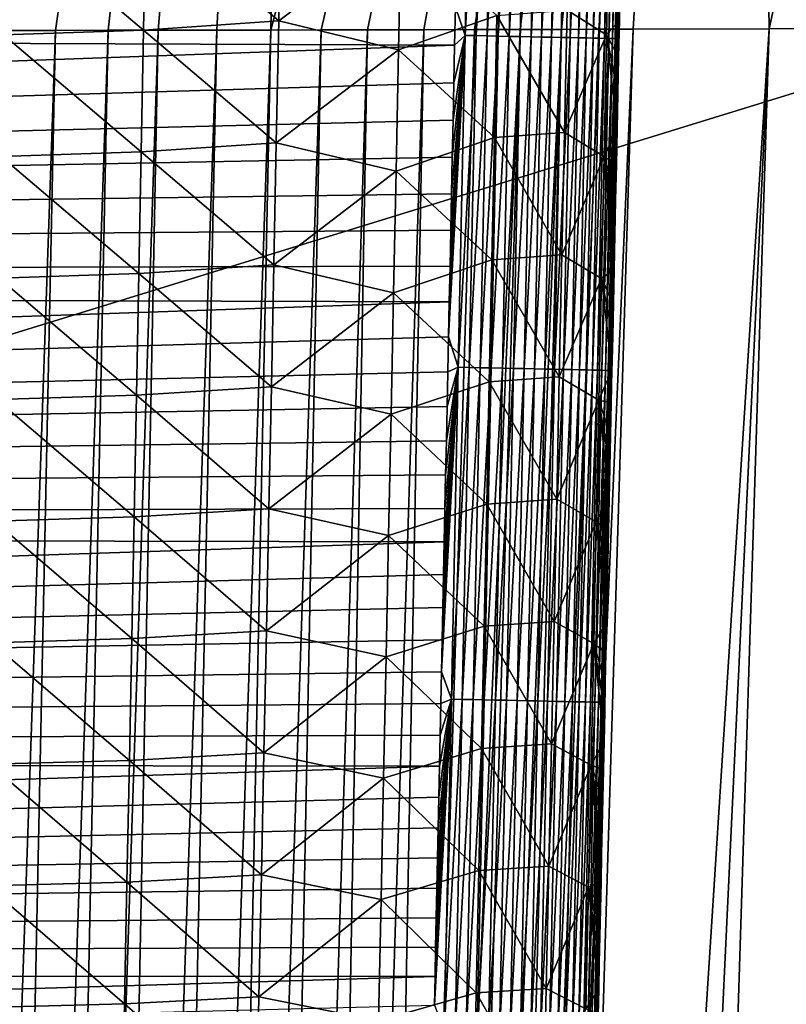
# Model space of a CAD drawing. Header units: metres. Extents: x -26 to 26, y -147 to 24.
# Tile 135 of 254: x 12.44 to 15.76, y -98.63 to -94.36. Entities that reach past the tile are written whole.
import ezdxf

# ---------------------------------------------------------------- set-up
doc = ezdxf.new("R2010")
doc.units = ezdxf.units.M
doc.layers.add('solid_12_411_052_XXX', color=7, linetype='CONTINUOUS')

msp = doc.modelspace()

# ---------------------------------------------------------------- linework, layer by layer
at = {"layer": 'solid_12_411_052_XXX'}
for points in [[(15.572559, -86.635315, 103.652092), (17.387402, -86.591621, 104.467407), (15.690839, -94.40432, 103.9245)], [(17.387402, -86.591621, 104.467407), (16.218781, -94.40303, 104.152168), (15.690839, -94.40432, 103.9245)], [(15.572559, -86.635315, 103.652092), (13.749519, -94.408829, 103.2061), (13.53208, -94.409248, 103.134102)], [(13.699284, -86.638, 102.982384), (15.572559, -86.635315, 103.652092), (13.53208, -94.409248, 103.134102)], [(15.572559, -86.635315, 103.652092), (13.950464, -94.408424, 103.273956), (13.749519, -94.408829, 103.2061)], [(15.572559, -86.635315, 103.652092), (14.19477, -94.407921, 103.358215), (13.950464, -94.408424, 103.273956)], [(15.572559, -86.635315, 103.652092), (14.41448, -94.40744, 103.43573), (14.19477, -94.407921, 103.358215)], [(15.572559, -86.635315, 103.652092), (14.612266, -94.406998, 103.507004), (14.41448, -94.40744, 103.43573)], [(15.572559, -86.635315, 103.652092), (14.790805, -94.406578, 103.572609), (14.612266, -94.406998, 103.507004)], [(15.572559, -86.635315, 103.652092), (14.952754, -94.406189, 103.633217), (14.790805, -94.406578, 103.572609)], [(15.572559, -86.635315, 103.652092), (15.100527, -94.405815, 103.690117), (14.952754, -94.406189, 103.633217)], [(15.572559, -86.635315, 103.652092), (15.690839, -94.40432, 103.9245), (15.100527, -94.405815, 103.690117)], [(13.699284, -86.638, 102.982384), (11.836914, -94.412247, 102.619125), (11.637484, -94.412575, 102.563599)], [(11.795806, -86.640175, 102.40345), (13.699284, -86.638, 102.982384), (11.637484, -94.412575, 102.563599)], [(13.699284, -86.638, 102.982384), (12.104218, -94.411797, 102.695168), (11.836914, -94.412247, 102.619125)], [(13.699284, -86.638, 102.982384), (12.358139, -94.411362, 102.769142), (12.104218, -94.411797, 102.695168)], [(13.699284, -86.638, 102.982384), (12.599186, -94.410942, 102.840958), (12.358139, -94.411362, 102.769142)], [(13.699284, -86.638, 102.982384), (12.827639, -94.410538, 102.910477), (12.599186, -94.410942, 102.840958)], [(13.699284, -86.638, 102.982384), (13.043778, -94.410156, 102.977577), (12.827639, -94.410538, 102.910477)], [(13.699284, -86.638, 102.982384), (13.29705, -94.409691, 103.057892), (13.043778, -94.410156, 102.977577)], [(13.699284, -86.638, 102.982384), (13.53208, -94.409248, 103.134102), (13.29705, -94.409691, 103.057892)], [(14.330982, -94.310524, 161.649246), (14.373601, -94.432747, 161.647812), (14.40322, -92.995781, 161.647675)], [(14.40322, -92.995781, 161.647675), (14.373601, -94.432747, 161.647812), (14.450257, -92.996742, 161.643097)], [(14.373601, -94.432747, 161.647812), (14.420645, -94.433723, 161.643234), (14.450257, -92.996742, 161.643097)], [(14.450257, -92.996742, 161.643097), (14.420645, -94.433723, 161.643234), (14.497956, -92.997719, 161.635178)], [(14.420645, -94.433723, 161.643234), (14.468352, -94.434708, 161.6353), (14.497956, -92.997719, 161.635178)], [(14.497956, -92.997719, 161.635178), (14.468352, -94.434708, 161.6353), (14.545985, -92.998703, 161.623749)], [(14.468352, -94.434708, 161.6353), (14.516389, -94.435707, 161.623871), (14.545985, -92.998703, 161.623749)], [(14.545985, -92.998703, 161.623749), (14.516389, -94.435707, 161.623871), (14.593973, -92.999687, 161.608688)], [(14.516389, -94.435707, 161.623871), (14.564384, -94.436699, 161.60881), (14.593973, -92.999687, 161.608688)], [(14.593973, -92.999687, 161.608688), (14.564384, -94.436699, 161.60881), (14.641524, -93.000664, 161.589935)], [(14.564384, -94.436699, 161.60881), (14.611944, -94.437691, 161.590042), (14.641524, -93.000664, 161.589935)], [(14.641524, -93.000664, 161.589935), (14.611944, -94.437691, 161.590042), (14.688225, -93.001625, 161.567474)], [(14.611944, -94.437691, 161.590042), (14.658651, -94.43866, 161.567581), (14.688225, -93.001625, 161.567474)], [(14.688225, -93.001625, 161.567474), (14.658651, -94.43866, 161.567581), (14.733648, -93.002556, 161.541351)], [(14.658651, -94.43866, 161.567581), (14.704082, -94.439598, 161.541443), (14.733648, -93.002556, 161.541351)], [(14.733648, -93.002556, 161.541351), (14.704082, -94.439598, 161.541443), (14.777374, -93.003456, 161.511673)], [(14.704082, -94.439598, 161.541443), (14.747813, -94.440514, 161.511749), (14.777374, -93.003456, 161.511673)], [(14.777374, -93.003456, 161.511673), (14.747813, -94.440514, 161.511749), (14.818994, -93.004311, 161.478622)], [(14.747813, -94.440514, 161.511749), (14.789437, -94.441376, 161.478699), (14.818994, -93.004311, 161.478622)], [(14.818994, -93.004311, 161.478622), (14.789437, -94.441376, 161.478699), (14.858127, -93.005119, 161.442444)], [(14.789437, -94.441376, 161.478699), (14.828573, -94.442192, 161.442505), (14.858127, -93.005119, 161.442444)], [(14.858127, -93.005119, 161.442444), (14.828573, -94.442192, 161.442505), (14.89443, -93.005867, 161.403412)], [(14.828573, -94.442192, 161.442505), (14.864879, -94.442947, 161.403458), (14.89443, -93.005867, 161.403412)], [(14.89443, -93.005867, 161.403412), (14.864879, -94.442947, 161.403458), (14.927608, -93.006554, 161.361893)], [(14.864879, -94.442947, 161.403458), (14.898056, -94.443634, 161.361923), (14.927608, -93.006554, 161.361893)], [(14.927608, -93.006554, 161.361893), (14.898056, -94.443634, 161.361923), (14.957421, -93.007172, 161.318253)], [(14.898056, -94.443634, 161.361923), (14.927867, -94.44426, 161.318253), (14.957421, -93.007172, 161.318253)], [(14.957421, -93.007172, 161.318253), (14.927867, -94.44426, 161.318253), (14.983691, -93.007713, 161.272888)], [(14.927867, -94.44426, 161.318253), (14.954133, -94.444809, 161.272888), (14.983691, -93.007713, 161.272888)], [(14.983691, -93.007713, 161.272888), (14.954133, -94.444809, 161.272888), (15.006305, -93.008179, 161.226242)], [(14.954133, -94.444809, 161.272888), (14.97674, -94.445282, 161.226227), (15.006305, -93.008179, 161.226242)], [(15.006305, -93.008179, 161.226242), (14.97674, -94.445282, 161.226227), (15.025209, -93.008575, 161.178726)], [(14.97674, -94.445282, 161.226227), (14.995638, -94.445671, 161.178696), (15.025209, -93.008575, 161.178726)], [(15.025209, -93.008575, 161.178726), (14.995638, -94.445671, 161.178696), (15.040419, -93.008888, 161.130753)], [(14.995638, -94.445671, 161.178696), (15.010839, -94.445992, 161.130707), (15.040419, -93.008888, 161.130753)], [(15.040419, -93.008888, 161.130753), (15.010839, -94.445992, 161.130707), (15.052001, -93.009132, 161.082733)], [(15.010839, -94.445992, 161.130707), (15.022409, -94.446236, 161.082672), (15.052001, -93.009132, 161.082733)], [(15.052001, -93.009132, 161.082733), (15.022409, -94.446236, 161.082672), (15.060075, -93.009308, 161.035019)], [(15.022409, -94.446236, 161.082672), (15.030471, -94.446411, 161.034958), (15.060075, -93.009308, 161.035019)], [(15.060075, -93.009308, 161.035019), (15.030471, -94.446411, 161.034958), (15.064801, -93.009407, 160.987976)], [(15.030471, -94.446411, 161.034958), (15.035186, -94.44651, 160.9879), (15.064801, -93.009407, 160.987976)], [(15.064648, -93.093674, 160.94191), (15.064801, -93.009407, 160.987976), (15.035186, -94.44651, 160.9879)], [(15.054935, -93.566093, 160.941879), (15.064648, -93.093674, 160.94191), (15.035186, -94.44651, 160.9879)], [(15.0455, -94.023529, 160.941849), (15.054935, -93.566093, 160.941879), (15.035186, -94.44651, 160.9879)], [(18.619715, -93.811142, 121.330444), (-18.618845, -93.840805, 121.330444), (-18.285822, -105.184723, 121.330444)], [(18.28219, -105.308563, 121.330444), (18.619715, -93.811142, 121.330444), (-18.285822, -105.184723, 121.330444)], [(13.576029, -93.841362, 155.99205), (13.565605, -94.36969, 155.99646), (12.990509, -93.882011, 155.688736)], [(14.095773, -93.969757, 156.416046), (13.565605, -94.36969, 155.99646), (13.576029, -93.841362, 155.99205)], [(12.990509, -93.882011, 155.688736), (12.980465, -94.409203, 155.693344), (12.382975, -93.904289, 155.515076)], [(13.565605, -94.36969, 155.99646), (12.980465, -94.409203, 155.693344), (12.990509, -93.882011, 155.688736)], [(12.980465, -94.409203, 155.693344), (12.37332, -94.430695, 155.519806), (12.382975, -93.904289, 155.515076)], [(14.99738, -93.902763, 158.130005), (14.986212, -94.430031, 158.132965), (14.814795, -94.322693, 157.525391)], [(14.99738, -93.902763, 158.130005), (15.041475, -94.367081, 158.726303), (14.986212, -94.430031, 158.132965)], [(14.99738, -93.902763, 158.130005), (15.044876, -94.206223, 158.72551), (15.041475, -94.367081, 158.726303)], [(14.095773, -93.969757, 156.416046), (14.085075, -94.495483, 156.420135), (13.565605, -94.36969, 155.99646)], [(14.510843, -94.345856, 156.94104), (14.085075, -94.495483, 156.420135), (14.095773, -93.969757, 156.416046)], [(15.03635, -94.465729, 160.941818), (15.0455, -94.023529, 160.941849), (15.035186, -94.44651, 160.9879)], [(15.048311, -94.04361, 158.724701), (15.0455, -94.023529, 160.941849), (15.03635, -94.465729, 160.941818)], [(15.044876, -94.206223, 158.72551), (15.048311, -94.04361, 158.724701), (15.03635, -94.465729, 160.941818)], [(15.041475, -94.367081, 158.726303), (15.044876, -94.206223, 158.72551), (15.03635, -94.465729, 160.941818)], [(14.330982, -94.310524, 161.649246), (-14.329886, -94.36203, 161.649246), (14.327571, -94.475189, 161.649261)], [(14.510843, -94.345856, 156.94104), (14.499814, -94.875, 156.944839), (14.085075, -94.495483, 156.420135)], [(14.330982, -94.310524, 161.649246), (14.327571, -94.475189, 161.649261), (14.373601, -94.432747, 161.647812)], [(14.803609, -94.852386, 157.528809), (14.499814, -94.875, 156.944839), (14.510843, -94.345856, 156.94104)], [(14.814795, -94.322693, 157.525391), (14.803609, -94.852386, 157.528809), (14.510843, -94.345856, 156.94104)], [(14.986212, -94.430031, 158.132965), (14.803609, -94.852386, 157.528809), (14.814795, -94.322693, 157.525391)], [(14.327571, -94.475189, 161.649261), (-14.329886, -94.36203, 161.649246), (-14.30617, -95.502747, 161.649353)], [(13.565605, -94.36969, 155.99646), (13.555126, -94.898003, 156.00087), (12.980465, -94.409203, 155.693344)], [(14.085075, -94.495483, 156.420135), (13.555126, -94.898003, 156.00087), (13.565605, -94.36969, 155.99646)], [(14.986212, -94.430031, 158.132965), (15.041475, -94.367081, 158.726303), (15.038107, -94.526245, 158.727097)], [(15.038107, -94.526245, 158.727097), (15.041475, -94.367081, 158.726303), (15.03635, -94.465729, 160.941818)], [(12.599186, -94.410942, 102.840958), (12.230159, -111.915268, 103.190269), (11.99349, -111.916016, 103.121605)], [(12.358139, -94.411362, 102.769142), (12.599186, -94.410942, 102.840958), (11.99349, -111.916016, 103.121605)], [(12.827639, -94.410538, 102.910477), (12.46631, -111.914505, 103.260735), (12.230159, -111.915268, 103.190269)], [(12.599186, -94.410942, 102.840958), (12.827639, -94.410538, 102.910477), (12.230159, -111.915268, 103.190269)], [(12.970351, -94.936378, 155.697952), (12.363579, -94.957092, 155.524521), (12.37332, -94.430695, 155.519806)], [(12.980465, -94.409203, 155.693344), (12.970351, -94.936378, 155.697952), (12.37332, -94.430695, 155.519806)], [(13.043778, -94.410156, 102.977577), (12.701928, -111.913727, 103.332977), (12.46631, -111.914505, 103.260735)], [(12.827639, -94.410538, 102.910477), (13.043778, -94.410156, 102.977577), (12.46631, -111.914505, 103.260735)], [(13.29705, -94.409691, 103.057892), (12.936996, -111.912933, 103.407021), (12.701928, -111.913727, 103.332977)], [(13.043778, -94.410156, 102.977577), (13.29705, -94.409691, 103.057892), (12.701928, -111.913727, 103.332977)], [(13.53208, -94.409248, 103.134102), (13.171497, -111.912117, 103.482857), (12.936996, -111.912933, 103.407021)], [(13.29705, -94.409691, 103.057892), (13.53208, -94.409248, 103.134102), (12.936996, -111.912933, 103.407021)], [(13.555126, -94.898003, 156.00087), (12.970351, -94.936378, 155.697952), (12.980465, -94.409203, 155.693344)], [(13.749519, -94.408829, 103.2061), (13.405411, -111.911278, 103.560486), (13.171497, -111.912117, 103.482857)], [(13.53208, -94.409248, 103.134102), (13.749519, -94.408829, 103.2061), (13.171497, -111.912117, 103.482857)], [(13.950464, -94.408424, 103.273956), (13.63872, -111.9104, 103.639923), (13.405411, -111.911278, 103.560486)], [(13.749519, -94.408829, 103.2061), (13.950464, -94.408424, 103.273956), (13.405411, -111.911278, 103.560486)], [(14.19477, -94.407921, 103.358215), (13.871405, -111.909492, 103.721161), (13.63872, -111.9104, 103.639923)], [(13.950464, -94.408424, 103.273956), (14.19477, -94.407921, 103.358215), (13.63872, -111.9104, 103.639923)], [(14.612266, -94.406998, 103.507004), (14.103447, -111.908546, 103.804214), (13.871405, -111.909492, 103.721161)], [(14.41448, -94.40744, 103.43573), (14.612266, -94.406998, 103.507004), (13.871405, -111.909492, 103.721161)], [(14.19477, -94.407921, 103.358215), (14.41448, -94.40744, 103.43573), (13.871405, -111.909492, 103.721161)], [(15.690839, -94.40432, 103.9245), (14.582181, -129.403412, 104.477745), (14.030517, -129.407242, 104.261429)], [(15.690839, -94.40432, 103.9245), (14.030517, -129.407242, 104.261429), (14.56553, -111.906525, 103.975754)], [(14.790805, -94.406578, 103.572609), (14.334828, -111.907562, 103.889076), (14.103447, -111.908546, 103.804214)], [(14.612266, -94.406998, 103.507004), (14.790805, -94.406578, 103.572609), (14.103447, -111.908546, 103.804214)], [(14.301277, -95.738289, 161.649368), (14.343685, -95.869705, 161.647949), (14.373601, -94.432747, 161.647812)], [(14.304467, -95.585632, 161.649353), (14.301277, -95.738289, 161.649368), (14.373601, -94.432747, 161.647812)], [(14.307685, -95.431549, 161.649338), (14.304467, -95.585632, 161.649353), (14.373601, -94.432747, 161.647812)], [(14.310928, -95.276001, 161.649323), (14.307685, -95.431549, 161.649338), (14.373601, -94.432747, 161.647812)], [(14.3142, -95.118935, 161.649307), (14.310928, -95.276001, 161.649323), (14.373601, -94.432747, 161.647812)], [(14.317501, -94.960327, 161.649292), (14.3142, -95.118935, 161.649307), (14.373601, -94.432747, 161.647812)], [(14.32083, -94.800117, 161.649277), (14.317501, -94.960327, 161.649292), (14.373601, -94.432747, 161.647812)], [(14.324187, -94.638374, 161.649261), (14.32083, -94.800117, 161.649277), (14.373601, -94.432747, 161.647812)], [(14.327571, -94.475189, 161.649261), (14.324187, -94.638374, 161.649261), (14.373601, -94.432747, 161.647812)], [(15.100527, -94.405815, 103.690117), (14.56553, -111.906525, 103.975754), (14.334828, -111.907562, 103.889076)], [(14.952754, -94.406189, 103.633217), (15.100527, -94.405815, 103.690117), (14.334828, -111.907562, 103.889076)], [(14.790805, -94.406578, 103.572609), (14.952754, -94.406189, 103.633217), (14.334828, -111.907562, 103.889076)], [(14.373601, -94.432747, 161.647812), (14.343685, -95.869705, 161.647949), (14.420645, -94.433723, 161.643234)], [(14.343685, -95.869705, 161.647949), (14.390736, -95.870689, 161.643356), (14.420645, -94.433723, 161.643234)], [(14.420645, -94.433723, 161.643234), (14.390736, -95.870689, 161.643356), (14.468352, -94.434708, 161.6353)], [(14.390736, -95.870689, 161.643356), (14.43845, -95.871689, 161.635422), (14.468352, -94.434708, 161.6353)], [(14.468352, -94.434708, 161.6353), (14.43845, -95.871689, 161.635422), (14.516389, -94.435707, 161.623871)], [(14.43845, -95.871689, 161.635422), (14.486492, -95.872696, 161.623993), (14.516389, -94.435707, 161.623871)], [(14.516389, -94.435707, 161.623871), (14.486492, -95.872696, 161.623993), (14.564384, -94.436699, 161.60881)], [(14.486492, -95.872696, 161.623993), (14.534495, -95.873703, 161.608932), (14.564384, -94.436699, 161.60881)], [(14.564384, -94.436699, 161.60881), (14.534495, -95.873703, 161.608932), (14.611944, -94.437691, 161.590042)], [(14.534495, -95.873703, 161.608932), (14.582062, -95.874702, 161.590164), (14.611944, -94.437691, 161.590042)], [(15.690839, -94.40432, 103.9245), (14.56553, -111.906525, 103.975754), (15.100527, -94.405815, 103.690117)], [(14.611944, -94.437691, 161.590042), (14.582062, -95.874702, 161.590164), (14.658651, -94.43866, 161.567581)], [(16.218781, -94.40303, 104.152168), (15.072188, -129.400131, 104.687408), (14.582181, -129.403412, 104.477745)], [(15.690839, -94.40432, 103.9245), (16.218781, -94.40303, 104.152168), (14.582181, -129.403412, 104.477745)], [(14.986212, -94.430031, 158.132965), (14.975018, -94.957283, 158.135986), (14.803609, -94.852386, 157.528809)], [(14.986212, -94.430031, 158.132965), (15.031476, -94.83931, 158.728668), (14.975018, -94.957283, 158.135986)], [(14.986212, -94.430031, 158.132965), (15.038107, -94.526245, 158.727097), (15.034773, -94.683708, 158.727875)], [(14.986212, -94.430031, 158.132965), (15.034773, -94.683708, 158.727875), (15.031476, -94.83931, 158.728668)], [(15.072188, -129.400131, 104.687408), (17.110876, -94.401314, 104.587868), (16.694874, -106.275749, 104.761742)], [(16.218781, -94.40303, 104.152168), (17.110876, -94.401314, 104.587868), (15.072188, -129.400131, 104.687408)], [(14.327571, -94.475189, 161.649261), (-14.30617, -95.502747, 161.649353), (14.324187, -94.638374, 161.649261)], [(14.582062, -95.874702, 161.590164), (14.628776, -95.875679, 161.567688), (14.658651, -94.43866, 161.567581)], [(14.658651, -94.43866, 161.567581), (14.628776, -95.875679, 161.567688), (14.704082, -94.439598, 161.541443)], [(14.628776, -95.875679, 161.567688), (14.674212, -95.876633, 161.541534), (14.704082, -94.439598, 161.541443)], [(14.704082, -94.439598, 161.541443), (14.674212, -95.876633, 161.541534), (14.747813, -94.440514, 161.511749)], [(14.674212, -95.876633, 161.541534), (14.717948, -95.877556, 161.511841), (14.747813, -94.440514, 161.511749)], [(14.747813, -94.440514, 161.511749), (14.717948, -95.877556, 161.511841), (14.789437, -94.441376, 161.478699)], [(14.717948, -95.877556, 161.511841), (14.759576, -95.878426, 161.478775), (14.789437, -94.441376, 161.478699)], [(14.789437, -94.441376, 161.478699), (14.759576, -95.878426, 161.478775), (14.828573, -94.442192, 161.442505)], [(14.759576, -95.878426, 161.478775), (14.798715, -95.87925, 161.442566), (14.828573, -94.442192, 161.442505)], [(14.828573, -94.442192, 161.442505), (14.798715, -95.87925, 161.442566), (14.864879, -94.442947, 161.403458)], [(14.798715, -95.87925, 161.442566), (14.83502, -95.880013, 161.403519), (14.864879, -94.442947, 161.403458)], [(14.864879, -94.442947, 161.403458), (14.83502, -95.880013, 161.403519), (14.898056, -94.443634, 161.361923)], [(14.83502, -95.880013, 161.403519), (14.868197, -95.880714, 161.361954), (14.898056, -94.443634, 161.361923)], [(14.898056, -94.443634, 161.361923), (14.868197, -95.880714, 161.361954), (14.927867, -94.44426, 161.318253)], [(14.868197, -95.880714, 161.361954), (14.898006, -95.88134, 161.318283), (14.927867, -94.44426, 161.318253)], [(14.927867, -94.44426, 161.318253), (14.898006, -95.88134, 161.318283), (14.954133, -94.444809, 161.272888)], [(14.898006, -95.88134, 161.318283), (14.924269, -95.881897, 161.272903), (14.954133, -94.444809, 161.272888)], [(14.954133, -94.444809, 161.272888), (14.924269, -95.881897, 161.272903), (14.97674, -94.445282, 161.226227)], [(14.924269, -95.881897, 161.272903), (14.946871, -95.88237, 161.226227), (14.97674, -94.445282, 161.226227)], [(14.97674, -94.445282, 161.226227), (14.946871, -95.88237, 161.226227), (14.995638, -94.445671, 161.178696)], [(14.946871, -95.88237, 161.226227), (14.965762, -95.882767, 161.17868), (14.995638, -94.445671, 161.178696)], [(14.995638, -94.445671, 161.178696), (14.965762, -95.882767, 161.17868), (15.010839, -94.445992, 161.130707)], [(14.965762, -95.882767, 161.17868), (14.980954, -95.883095, 161.130692), (15.010839, -94.445992, 161.130707)], [(15.010839, -94.445992, 161.130707), (14.980954, -95.883095, 161.130692), (15.022409, -94.446236, 161.082672)], [(14.980954, -95.883095, 161.130692), (14.992517, -95.883339, 161.082642), (15.022409, -94.446236, 161.082672)], [(15.022409, -94.446236, 161.082672), (14.992517, -95.883339, 161.082642), (15.030471, -94.446411, 161.034958)], [(14.992517, -95.883339, 161.082642), (15.000568, -95.883514, 161.034927), (15.030471, -94.446411, 161.034958)], [(15.030471, -94.446411, 161.034958), (15.000568, -95.883514, 161.034927), (15.035186, -94.44651, 160.9879)], [(15.000568, -95.883514, 161.034927), (15.005272, -95.883614, 160.987854), (15.035186, -94.44651, 160.9879)], [(15.03635, -94.465729, 160.941818), (15.035186, -94.44651, 160.9879), (15.005272, -95.883614, 160.987854)], [(15.027468, -94.89373, 160.941803), (15.03635, -94.465729, 160.941818), (15.005272, -95.883614, 160.987854)], [(15.038107, -94.526245, 158.727097), (15.03635, -94.465729, 160.941818), (15.027468, -94.89373, 160.941803)], [(14.085075, -94.495483, 156.420135), (14.074336, -95.021187, 156.424271), (13.555126, -94.898003, 156.00087)], [(14.499814, -94.875, 156.944839), (14.074336, -95.021187, 156.424271), (14.085075, -94.495483, 156.420135)], [(15.034773, -94.683708, 158.727875), (15.038107, -94.526245, 158.727097), (15.027468, -94.89373, 160.941803)], [(14.324187, -94.638374, 161.649261), (-14.30617, -95.502747, 161.649353), (14.32083, -94.800117, 161.649277)], [(15.031476, -94.83931, 158.728668), (15.034773, -94.683708, 158.727875), (15.027468, -94.89373, 160.941803)], [(14.32083, -94.800117, 161.649277), (-14.30617, -95.502747, 161.649353), (14.317501, -94.960327, 161.649292)], [(14.803609, -94.852386, 157.528809), (14.792397, -95.382057, 157.532288), (14.499814, -94.875, 156.944839)], [(14.975018, -94.957283, 158.135986), (14.792397, -95.382057, 157.532288), (14.803609, -94.852386, 157.528809)], [(14.975018, -94.957283, 158.135986), (15.031476, -94.83931, 158.728668), (15.028214, -94.993103, 158.729462)], [(15.028214, -94.993103, 158.729462), (15.031476, -94.83931, 158.728668), (15.027468, -94.89373, 160.941803)], [(13.555126, -94.898003, 156.00087), (13.544591, -95.426285, 156.00531), (12.970351, -94.936378, 155.697952)], [(14.074336, -95.021187, 156.424271), (13.544591, -95.426285, 156.00531), (13.555126, -94.898003, 156.00087)], [(14.499814, -94.875, 156.944839), (14.488752, -95.404121, 156.948669), (14.074336, -95.021187, 156.424271)], [(14.792397, -95.382057, 157.532288), (14.488752, -95.404121, 156.948669), (14.499814, -94.875, 156.944839)], [(15.018855, -95.307533, 160.941788), (15.027468, -94.89373, 160.941803), (15.005272, -95.883614, 160.987854)], [(15.028214, -94.993103, 158.729462), (15.027468, -94.89373, 160.941803), (15.018855, -95.307533, 160.941788)], [(12.970351, -94.936378, 155.697952), (12.960166, -95.463524, 155.702576), (12.363579, -94.957092, 155.524521)], [(13.544591, -95.426285, 156.00531), (12.960166, -95.463524, 155.702576), (12.970351, -94.936378, 155.697952)], [(14.317501, -94.960327, 161.649292), (-14.30617, -95.502747, 161.649353), (14.3142, -95.118935, 161.649307)], [(12.960166, -95.463524, 155.702576), (12.353751, -95.483475, 155.529251), (12.363579, -94.957092, 155.524521)], [(14.975018, -94.957283, 158.135986), (14.963799, -95.484528, 158.139099), (14.792397, -95.382057, 157.532288)], [(14.975018, -94.957283, 158.135986), (15.018635, -95.444244, 158.731827), (14.963799, -95.484528, 158.139099)], [(14.975018, -94.957283, 158.135986), (15.028214, -94.993103, 158.729462), (15.024988, -95.145157, 158.730255)], [(14.975018, -94.957283, 158.135986), (15.024988, -95.145157, 158.730255), (15.021795, -95.295509, 158.731049)], [(14.975018, -94.957283, 158.135986), (15.021795, -95.295509, 158.731049), (15.018635, -95.444244, 158.731827)], [(14.074336, -95.021187, 156.424271), (14.063554, -95.546852, 156.428421), (13.544591, -95.426285, 156.00531)], [(14.488752, -95.404121, 156.948669), (14.063554, -95.546852, 156.428421), (14.074336, -95.021187, 156.424271)], [(15.024988, -95.145157, 158.730255), (15.028214, -94.993103, 158.729462), (15.018855, -95.307533, 160.941788)], [(14.3142, -95.118935, 161.649307), (-14.30617, -95.502747, 161.649353), (14.310928, -95.276001, 161.649323)], [(15.021795, -95.295509, 158.731049), (15.024988, -95.145157, 158.730255), (15.018855, -95.307533, 160.941788)], [(14.310928, -95.276001, 161.649323), (-14.30617, -95.502747, 161.649353), (14.307685, -95.431549, 161.649338)], [(15.010509, -95.707466, 160.941772), (15.018855, -95.307533, 160.941788), (15.005272, -95.883614, 160.987854)], [(15.018635, -95.444244, 158.731827), (15.018855, -95.307533, 160.941788), (15.010509, -95.707466, 160.941772)], [(15.018635, -95.444244, 158.731827), (15.021795, -95.295509, 158.731049), (15.018855, -95.307533, 160.941788)], [(14.488752, -95.404121, 156.948669), (14.477657, -95.933205, 156.95256), (14.063554, -95.546852, 156.428421)], [(14.781157, -95.911697, 157.535812), (14.477657, -95.933205, 156.95256), (14.488752, -95.404121, 156.948669)], [(14.792397, -95.382057, 157.532288), (14.781157, -95.911697, 157.535812), (14.488752, -95.404121, 156.948669)], [(14.963799, -95.484528, 158.139099), (14.781157, -95.911697, 157.535812), (14.792397, -95.382057, 157.532288)], [(14.307685, -95.431549, 161.649338), (-14.30617, -95.502747, 161.649353), (14.304467, -95.585632, 161.649353)], [(13.544591, -95.426285, 156.00531), (13.533999, -95.954536, 156.009766), (12.960166, -95.463524, 155.702576)], [(14.063554, -95.546852, 156.428421), (13.533999, -95.954536, 156.009766), (13.544591, -95.426285, 156.00531)], [(14.963799, -95.484528, 158.139099), (15.018635, -95.444244, 158.731827), (15.015506, -95.591408, 158.73262)], [(15.015506, -95.591408, 158.73262), (15.018635, -95.444244, 158.731827), (15.010509, -95.707466, 160.941772)], [(14.304467, -95.585632, 161.649353), (-14.30617, -95.502747, 161.649353), (-14.283852, -96.568108, 161.649445)], [(12.949909, -95.990654, 155.707214), (12.343836, -96.009834, 155.533981), (12.353751, -95.483475, 155.529251)], [(12.960166, -95.463524, 155.702576), (12.949909, -95.990654, 155.707214), (12.353751, -95.483475, 155.529251)], [(13.533999, -95.954536, 156.009766), (12.949909, -95.990654, 155.707214), (12.960166, -95.463524, 155.702576)], [(14.963799, -95.484528, 158.139099), (14.952556, -96.011749, 158.142288), (14.781157, -95.911697, 157.535812)], [(14.963799, -95.484528, 158.139099), (15.009342, -95.880997, 158.734177), (14.952556, -96.011749, 158.142288)], [(14.963799, -95.484528, 158.139099), (15.015506, -95.591408, 158.73262), (15.012407, -95.737045, 158.733398)], [(14.963799, -95.484528, 158.139099), (15.012407, -95.737045, 158.733398), (15.009342, -95.880997, 158.734177)], [(14.063554, -95.546852, 156.428421), (14.05273, -96.072487, 156.432602), (13.533999, -95.954536, 156.009766)], [(14.477657, -95.933205, 156.95256), (14.05273, -96.072487, 156.432602), (14.063554, -95.546852, 156.428421)], [(14.304467, -95.585632, 161.649353), (-14.283852, -96.568108, 161.649445), (14.301277, -95.738289, 161.649368)], [(15.012407, -95.737045, 158.733398), (15.015506, -95.591408, 158.73262), (15.010509, -95.707466, 160.941772)], [(15.002426, -96.093674, 160.941772), (15.010509, -95.707466, 160.941772), (15.005272, -95.883614, 160.987854)], [(15.012407, -95.737045, 158.733398), (15.010509, -95.707466, 160.941772), (15.002426, -96.093674, 160.941772)], [(14.301277, -95.738289, 161.649368), (-14.283852, -96.568108, 161.649445), (14.298113, -95.889557, 161.649384)], [(14.301277, -95.738289, 161.649368), (14.298113, -95.889557, 161.649384), (14.343685, -95.869705, 161.647949)], [(15.009342, -95.880997, 158.734177), (15.012407, -95.737045, 158.733398), (15.002426, -96.093674, 160.941772)], [(14.270813, -97.188362, 161.649506), (14.313476, -97.306656, 161.648071), (14.343685, -95.869705, 161.647949)], [(14.273745, -97.049408, 161.64949), (14.270813, -97.188362, 161.649506), (14.343685, -95.869705, 161.647949)], [(14.276701, -96.909203, 161.649475), (14.273745, -97.049408, 161.64949), (14.343685, -95.869705, 161.647949)], [(14.279681, -96.7677, 161.64946), (14.276701, -96.909203, 161.649475), (14.343685, -95.869705, 161.647949)], [(14.282687, -96.624878, 161.649445), (14.279681, -96.7677, 161.64946), (14.343685, -95.869705, 161.647949)], [(14.285719, -96.480675, 161.649429), (14.282687, -96.624878, 161.649445), (14.343685, -95.869705, 161.647949)], [(14.288777, -96.335068, 161.649429), (14.285719, -96.480675, 161.649429), (14.343685, -95.869705, 161.647949)], [(14.291862, -96.188019, 161.649414), (14.288777, -96.335068, 161.649429), (14.343685, -95.869705, 161.647949)], [(14.294974, -96.039482, 161.649399), (14.291862, -96.188019, 161.649414), (14.343685, -95.869705, 161.647949)], [(14.298113, -95.889557, 161.649384), (14.294974, -96.039482, 161.649399), (14.343685, -95.869705, 161.647949)], [(14.343685, -95.869705, 161.647949), (14.313476, -97.306656, 161.648071), (14.390736, -95.870689, 161.643356)], [(14.313476, -97.306656, 161.648071), (14.360532, -97.307655, 161.643494), (14.390736, -95.870689, 161.643356)], [(14.390736, -95.870689, 161.643356), (14.360532, -97.307655, 161.643494), (14.43845, -95.871689, 161.635422)], [(14.360532, -97.307655, 161.643494), (14.408251, -97.308662, 161.635559), (14.43845, -95.871689, 161.635422)], [(14.43845, -95.871689, 161.635422), (14.408251, -97.308662, 161.635559), (14.486492, -95.872696, 161.623993)], [(14.408251, -97.308662, 161.635559), (14.4563, -97.309685, 161.624115), (14.486492, -95.872696, 161.623993)], [(14.486492, -95.872696, 161.623993), (14.4563, -97.309685, 161.624115), (14.534495, -95.873703, 161.608932)], [(14.4563, -97.309685, 161.624115), (14.504309, -97.310699, 161.609039), (14.534495, -95.873703, 161.608932)], [(14.534495, -95.873703, 161.608932), (14.504309, -97.310699, 161.609039), (14.582062, -95.874702, 161.590164)], [(14.504309, -97.310699, 161.609039), (14.551881, -97.311707, 161.590271), (14.582062, -95.874702, 161.590164)], [(14.582062, -95.874702, 161.590164), (14.551881, -97.311707, 161.590271), (14.628776, -95.875679, 161.567688)], [(14.551881, -97.311707, 161.590271), (14.598599, -97.312698, 161.567795), (14.628776, -95.875679, 161.567688)], [(14.628776, -95.875679, 161.567688), (14.598599, -97.312698, 161.567795), (14.674212, -95.876633, 161.541534)], [(14.598599, -97.312698, 161.567795), (14.644041, -97.31366, 161.541641), (14.674212, -95.876633, 161.541534)], [(14.674212, -95.876633, 161.541534), (14.644041, -97.31366, 161.541641), (14.717948, -95.877556, 161.511841)], [(14.644041, -97.31366, 161.541641), (14.687781, -97.314583, 161.511932), (14.717948, -95.877556, 161.511841)], [(14.717948, -95.877556, 161.511841), (14.687781, -97.314583, 161.511932), (14.759576, -95.878426, 161.478775)], [(14.687781, -97.314583, 161.511932), (14.729412, -97.315468, 161.478851), (14.759576, -95.878426, 161.478775)], [(14.759576, -95.878426, 161.478775), (14.729412, -97.315468, 161.478851), (14.798715, -95.87925, 161.442566)], [(14.729412, -97.315468, 161.478851), (14.768553, -97.316299, 161.442642), (14.798715, -95.87925, 161.442566)], [(14.798715, -95.87925, 161.442566), (14.768553, -97.316299, 161.442642), (14.83502, -95.880013, 161.403519)], [(14.768553, -97.316299, 161.442642), (14.804859, -97.31707, 161.40358), (14.83502, -95.880013, 161.403519)], [(14.83502, -95.880013, 161.403519), (14.804859, -97.31707, 161.40358), (14.868197, -95.880714, 161.361954)], [(14.804859, -97.31707, 161.40358), (14.838037, -97.31778, 161.362015), (14.868197, -95.880714, 161.361954)], [(14.868197, -95.880714, 161.361954), (14.838037, -97.31778, 161.362015), (14.898006, -95.88134, 161.318283)], [(14.838037, -97.31778, 161.362015), (14.867844, -97.318413, 161.318329), (14.898006, -95.88134, 161.318283)], [(14.898006, -95.88134, 161.318283), (14.867844, -97.318413, 161.318329), (14.924269, -95.881897, 161.272903)], [(14.867844, -97.318413, 161.318329), (14.894103, -97.31897, 161.272934), (14.924269, -95.881897, 161.272903)], [(14.924269, -95.881897, 161.272903), (14.894103, -97.31897, 161.272934), (14.946871, -95.88237, 161.226227)], [(14.894103, -97.31897, 161.272934), (14.916701, -97.31945, 161.226242), (14.946871, -95.88237, 161.226227)], [(14.946871, -95.88237, 161.226227), (14.916701, -97.31945, 161.226242), (14.965762, -95.882767, 161.17868)], [(14.916701, -97.31945, 161.226242), (14.935587, -97.319855, 161.178696), (14.965762, -95.882767, 161.17868)], [(14.965762, -95.882767, 161.17868), (14.935587, -97.319855, 161.178696), (14.980954, -95.883095, 161.130692)], [(14.935587, -97.319855, 161.178696), (14.950772, -97.320183, 161.130692), (14.980954, -95.883095, 161.130692)], [(14.980954, -95.883095, 161.130692), (14.950772, -97.320183, 161.130692), (14.992517, -95.883339, 161.082642)], [(14.950772, -97.320183, 161.130692), (14.962327, -97.320427, 161.082642), (14.992517, -95.883339, 161.082642)], [(14.952556, -96.011749, 158.142288), (15.009342, -95.880997, 158.734177), (15.00631, -96.02327, 158.73497)], [(14.992517, -95.883339, 161.082642), (14.962327, -97.320427, 161.082642), (15.000568, -95.883514, 161.034927)], [(14.962327, -97.320427, 161.082642), (14.970369, -97.320602, 161.034912), (15.000568, -95.883514, 161.034927)], [(15.000568, -95.883514, 161.034927), (14.970369, -97.320602, 161.034912), (15.005272, -95.883614, 160.987854)], [(14.970369, -97.320602, 161.034912), (14.975063, -97.320709, 160.987823), (15.005272, -95.883614, 160.987854)], [(15.002426, -96.093674, 160.941772), (15.005272, -95.883614, 160.987854), (14.975063, -97.320709, 160.987823)], [(15.00631, -96.02327, 158.73497), (15.009342, -95.880997, 158.734177), (15.002426, -96.093674, 160.941772)], [(14.298113, -95.889557, 161.649384), (-14.283852, -96.568108, 161.649445), (14.294974, -96.039482, 161.649399)], [(14.781157, -95.911697, 157.535812), (14.769893, -96.441299, 157.539413), (14.477657, -95.933205, 156.95256)], [(14.952556, -96.011749, 158.142288), (14.769893, -96.441299, 157.539413), (14.781157, -95.911697, 157.535812)], [(13.533999, -95.954536, 156.009766), (13.523351, -96.482735, 156.014236), (12.949909, -95.990654, 155.707214)], [(14.05273, -96.072487, 156.432602), (13.523351, -96.482735, 156.014236), (13.533999, -95.954536, 156.009766)], [(14.477657, -95.933205, 156.95256), (14.466529, -96.462242, 156.956482), (14.05273, -96.072487, 156.432602)], [(14.769893, -96.441299, 157.539413), (14.466529, -96.462242, 156.956482), (14.477657, -95.933205, 156.95256)], [(12.939579, -96.517738, 155.711853), (12.33383, -96.536186, 155.538712), (12.343836, -96.009834, 155.533981)], [(12.949909, -95.990654, 155.707214), (12.939579, -96.517738, 155.711853), (12.343836, -96.009834, 155.533981)], [(13.523351, -96.482735, 156.014236), (12.939579, -96.517738, 155.711853), (12.949909, -95.990654, 155.707214)], [(14.952556, -96.011749, 158.142288), (14.941289, -96.53894, 158.145538), (14.769893, -96.441299, 157.539413)], [(14.952556, -96.011749, 158.142288), (14.997408, -96.44062, 158.737289), (14.941289, -96.53894, 158.145538)], [(14.952556, -96.011749, 158.142288), (15.00631, -96.02327, 158.73497), (15.003312, -96.163933, 158.735748)], [(14.952556, -96.011749, 158.142288), (15.003312, -96.163933, 158.735748), (15.000344, -96.303032, 158.736526)], [(14.952556, -96.011749, 158.142288), (15.000344, -96.303032, 158.736526), (14.997408, -96.44062, 158.737289)], [(14.294974, -96.039482, 161.649399), (-14.283852, -96.568108, 161.649445), (14.291862, -96.188019, 161.649414)], [(15.003312, -96.163933, 158.735748), (15.00631, -96.02327, 158.73497), (15.002426, -96.093674, 160.941772)], [(14.05273, -96.072487, 156.432602), (14.041862, -96.598068, 156.436813), (13.523351, -96.482735, 156.014236)], [(14.466529, -96.462242, 156.956482), (14.041862, -96.598068, 156.436813), (14.05273, -96.072487, 156.432602)], [(14.994609, -96.466301, 160.941757), (15.002426, -96.093674, 160.941772), (14.975063, -97.320709, 160.987823)], [(15.003312, -96.163933, 158.735748), (15.002426, -96.093674, 160.941772), (14.994609, -96.466301, 160.941757)], [(15.000344, -96.303032, 158.736526), (15.003312, -96.163933, 158.735748), (14.994609, -96.466301, 160.941757)], [(14.291862, -96.188019, 161.649414), (-14.283852, -96.568108, 161.649445), (14.288777, -96.335068, 161.649429)], [(14.997408, -96.44062, 158.737289), (15.000344, -96.303032, 158.736526), (14.994609, -96.466301, 160.941757)], [(14.288777, -96.335068, 161.649429), (-14.283852, -96.568108, 161.649445), (14.285719, -96.480675, 161.649429)], [(14.769893, -96.441299, 157.539413), (14.758601, -96.970863, 157.543076), (14.466529, -96.462242, 156.956482)], [(14.941289, -96.53894, 158.145538), (14.758601, -96.970863, 157.543076), (14.769893, -96.441299, 157.539413)], [(14.941289, -96.53894, 158.145538), (14.997408, -96.44062, 158.737289), (14.9945, -96.576752, 158.738068)], [(14.9945, -96.576752, 158.738068), (14.997408, -96.44062, 158.737289), (14.994609, -96.466301, 160.941757)], [(14.285719, -96.480675, 161.649429), (-14.283852, -96.568108, 161.649445), (14.282687, -96.624878, 161.649445)], [(13.523351, -96.482735, 156.014236), (13.512644, -97.010902, 156.018723), (12.939579, -96.517738, 155.711853)], [(14.041862, -96.598068, 156.436813), (13.512644, -97.010902, 156.018723), (13.523351, -96.482735, 156.014236)], [(14.466529, -96.462242, 156.956482), (14.455369, -96.991234, 156.960464), (14.041862, -96.598068, 156.436813)], [(14.758601, -96.970863, 157.543076), (14.455369, -96.991234, 156.960464), (14.466529, -96.462242, 156.956482)], [(14.987051, -96.82563, 160.941757), (14.994609, -96.466301, 160.941757), (14.975063, -97.320709, 160.987823)], [(14.9945, -96.576752, 158.738068), (14.994609, -96.466301, 160.941757), (14.987051, -96.82563, 160.941757)], [(12.939579, -96.517738, 155.711853), (12.929175, -97.0448, 155.716492), (12.33383, -96.536186, 155.538712)], [(13.512644, -97.010902, 156.018723), (12.929175, -97.0448, 155.716492), (12.939579, -96.517738, 155.711853)], [(14.282687, -96.624878, 161.649445), (-14.283852, -96.568108, 161.649445), (-14.262865, -97.563042, 161.649536)], [(12.929175, -97.0448, 155.716492), (12.323732, -97.062515, 155.543442), (12.33383, -96.536186, 155.538712)], [(14.941289, -96.53894, 158.145538), (14.929998, -97.066109, 158.148895), (14.758601, -96.970863, 157.543076)], [(14.941289, -96.53894, 158.145538), (14.985954, -96.976364, 158.740372), (14.929998, -97.066109, 158.148895)], [(14.941289, -96.53894, 158.145538), (14.9945, -96.576752, 158.738068), (14.991621, -96.711479, 158.738846)], [(14.941289, -96.53894, 158.145538), (14.991621, -96.711479, 158.738846), (14.988771, -96.844696, 158.739609)], [(14.941289, -96.53894, 158.145538), (14.988771, -96.844696, 158.739609), (14.985954, -96.976364, 158.740372)], [(14.041862, -96.598068, 156.436813), (14.030951, -97.123611, 156.441055), (13.512644, -97.010902, 156.018723)], [(14.455369, -96.991234, 156.960464), (14.030951, -97.123611, 156.441055), (14.041862, -96.598068, 156.436813)], [(14.991621, -96.711479, 158.738846), (14.9945, -96.576752, 158.738068), (14.987051, -96.82563, 160.941757)], [(14.282687, -96.624878, 161.649445), (-14.262865, -97.563042, 161.649536), (14.279681, -96.7677, 161.64946)], [(14.988771, -96.844696, 158.739609), (14.991621, -96.711479, 158.738846), (14.987051, -96.82563, 160.941757)], [(14.279681, -96.7677, 161.64946), (-14.262865, -97.563042, 161.649536), (14.276701, -96.909203, 161.649475)], [(14.979755, -97.1717, 160.941742), (14.987051, -96.82563, 160.941757), (14.975063, -97.320709, 160.987823)], [(14.988771, -96.844696, 158.739609), (14.987051, -96.82563, 160.941757), (14.979755, -97.1717, 160.941742)], [(14.985954, -96.976364, 158.740372), (14.988771, -96.844696, 158.739609), (14.979755, -97.1717, 160.941742)], [(14.276701, -96.909203, 161.649475), (-14.262865, -97.563042, 161.649536), (14.273745, -97.049408, 161.64949)], [(14.455369, -96.991234, 156.960464), (14.444175, -97.520203, 156.964478), (14.030951, -97.123611, 156.441055)], [(14.747283, -97.500412, 157.546814), (14.444175, -97.520203, 156.964478), (14.455369, -96.991234, 156.960464)], [(14.758601, -96.970863, 157.543076), (14.747283, -97.500412, 157.546814), (14.455369, -96.991234, 156.960464)], [(14.929998, -97.066109, 158.148895), (14.747283, -97.500412, 157.546814), (14.758601, -96.970863, 157.543076)], [(14.929998, -97.066109, 158.148895), (14.985954, -96.976364, 158.740372), (14.983168, -97.106529, 158.74115)], [(14.983168, -97.106529, 158.74115), (14.985954, -96.976364, 158.740372), (14.979755, -97.1717, 160.941742)], [(13.512644, -97.010902, 156.018723), (13.501879, -97.53904, 156.023224), (12.929175, -97.0448, 155.716492)], [(14.030951, -97.123611, 156.441055), (13.501879, -97.53904, 156.023224), (13.512644, -97.010902, 156.018723)], [(14.273745, -97.049408, 161.64949), (-14.262865, -97.563042, 161.649536), (14.270813, -97.188362, 161.649506)], [(12.918695, -97.571838, 155.72113), (12.313542, -97.588829, 155.548172), (12.323732, -97.062515, 155.543442)], [(12.929175, -97.0448, 155.716492), (12.918695, -97.571838, 155.72113), (12.323732, -97.062515, 155.543442)], [(13.501879, -97.53904, 156.023224), (12.918695, -97.571838, 155.72113), (12.929175, -97.0448, 155.716492)], [(14.929998, -97.066109, 158.148895), (14.918684, -97.593269, 158.152328), (14.747283, -97.500412, 157.546814)], [(14.929998, -97.066109, 158.148895), (14.97498, -97.488533, 158.743423), (14.918684, -97.593269, 158.152328)], [(14.929998, -97.066109, 158.148895), (14.983168, -97.106529, 158.74115), (14.980411, -97.235252, 158.741913)], [(14.929998, -97.066109, 158.148895), (14.980411, -97.235252, 158.741913), (14.977682, -97.362564, 158.742676)], [(14.929998, -97.066109, 158.148895), (14.977682, -97.362564, 158.742676), (14.97498, -97.488533, 158.743423)], [(14.030951, -97.123611, 156.441055), (14.019998, -97.649132, 156.445313), (13.501879, -97.53904, 156.023224)], [(14.444175, -97.520203, 156.964478), (14.019998, -97.649132, 156.445313), (14.030951, -97.123611, 156.441055)], [(14.980411, -97.235252, 158.741913), (14.983168, -97.106529, 158.74115), (14.979755, -97.1717, 160.941742)], [(14.270813, -97.188362, 161.649506), (-14.262865, -97.563042, 161.649536), (14.267905, -97.32605, 161.649521)], [(14.270813, -97.188362, 161.649506), (14.267905, -97.32605, 161.649521), (14.313476, -97.306656, 161.648071)], [(14.9727, -97.505646, 160.941742), (14.979755, -97.1717, 160.941742), (14.975063, -97.320709, 160.987823)], [(14.980411, -97.235252, 158.741913), (14.979755, -97.1717, 160.941742), (14.9727, -97.505646, 160.941742)], [(14.977682, -97.362564, 158.742676), (14.980411, -97.235252, 158.741913), (14.9727, -97.505646, 160.941742)], [(14.267905, -97.32605, 161.649521), (-14.262865, -97.563042, 161.649536), (14.265024, -97.462379, 161.649521)], [(14.240186, -98.632339, 161.649628), (14.282978, -98.743607, 161.648209), (14.313476, -97.306656, 161.648071)], [(14.24285, -98.50724, 161.649628), (14.240186, -98.632339, 161.649628), (14.313476, -97.306656, 161.648071)], [(14.24554, -98.380882, 161.649612), (14.24285, -98.50724, 161.649628), (14.313476, -97.306656, 161.648071)], [(14.248253, -98.253265, 161.649597), (14.24554, -98.380882, 161.649612), (14.313476, -97.306656, 161.648071)], [(14.250989, -98.124504, 161.649582), (14.248253, -98.253265, 161.649597), (14.313476, -97.306656, 161.648071)], [(14.253748, -97.99456, 161.649567), (14.250989, -98.124504, 161.649582), (14.313476, -97.306656, 161.648071)], [(14.256531, -97.863411, 161.649567), (14.253748, -97.99456, 161.649567), (14.313476, -97.306656, 161.648071)], [(14.259337, -97.731018, 161.649551), (14.256531, -97.863411, 161.649567), (14.313476, -97.306656, 161.648071)], [(14.262168, -97.597351, 161.649536), (14.259337, -97.731018, 161.649551), (14.313476, -97.306656, 161.648071)], [(14.265024, -97.462379, 161.649521), (14.262168, -97.597351, 161.649536), (14.313476, -97.306656, 161.648071)], [(14.267905, -97.32605, 161.649521), (14.265024, -97.462379, 161.649521), (14.313476, -97.306656, 161.648071)], [(14.313476, -97.306656, 161.648071), (14.282978, -98.743607, 161.648209), (14.360532, -97.307655, 161.643494)], [(14.282978, -98.743607, 161.648209), (14.330038, -98.744606, 161.643616), (14.360532, -97.307655, 161.643494)], [(14.360532, -97.307655, 161.643494), (14.330038, -98.744606, 161.643616), (14.408251, -97.308662, 161.635559)], [(14.330038, -98.744606, 161.643616), (14.377763, -98.745628, 161.635681), (14.408251, -97.308662, 161.635559)], [(14.408251, -97.308662, 161.635559), (14.377763, -98.745628, 161.635681), (14.4563, -97.309685, 161.624115)], [(14.377763, -98.745628, 161.635681), (14.425817, -98.746651, 161.624237), (14.4563, -97.309685, 161.624115)], [(14.4563, -97.309685, 161.624115), (14.425817, -98.746651, 161.624237), (14.504309, -97.310699, 161.609039)], [(14.425817, -98.746651, 161.624237), (14.47383, -98.747681, 161.609161), (14.504309, -97.310699, 161.609039)], [(14.504309, -97.310699, 161.609039), (14.47383, -98.747681, 161.609161), (14.551881, -97.311707, 161.590271)], [(14.47383, -98.747681, 161.609161), (14.521406, -98.748695, 161.590393), (14.551881, -97.311707, 161.590271)], [(14.551881, -97.311707, 161.590271), (14.521406, -98.748695, 161.590393), (14.598599, -97.312698, 161.567795)], [(14.521406, -98.748695, 161.590393), (14.56813, -98.749695, 161.567902), (14.598599, -97.312698, 161.567795)], [(14.598599, -97.312698, 161.567795), (14.56813, -98.749695, 161.567902), (14.644041, -97.31366, 161.541641)], [(14.56813, -98.749695, 161.567902), (14.613574, -98.750664, 161.541748), (14.644041, -97.31366, 161.541641)], [(14.644041, -97.31366, 161.541641), (14.613574, -98.750664, 161.541748), (14.687781, -97.314583, 161.511932)], [(14.613574, -98.750664, 161.541748), (14.657318, -98.751602, 161.512039), (14.687781, -97.314583, 161.511932)], [(14.687781, -97.314583, 161.511932), (14.657318, -98.751602, 161.512039), (14.729412, -97.315468, 161.478851)], [(14.657318, -98.751602, 161.512039), (14.698952, -98.752495, 161.478958), (14.729412, -97.315468, 161.478851)], [(14.729412, -97.315468, 161.478851), (14.698952, -98.752495, 161.478958), (14.768553, -97.316299, 161.442642)], [(14.698952, -98.752495, 161.478958), (14.738094, -98.753334, 161.442734), (14.768553, -97.316299, 161.442642)], [(14.768553, -97.316299, 161.442642), (14.738094, -98.753334, 161.442734), (14.804859, -97.31707, 161.40358)], [(14.738094, -98.753334, 161.442734), (14.774402, -98.754112, 161.403656), (14.804859, -97.31707, 161.40358)], [(14.804859, -97.31707, 161.40358), (14.774402, -98.754112, 161.403656), (14.838037, -97.31778, 161.362015)], [(14.774402, -98.754112, 161.403656), (14.807578, -98.754822, 161.362091), (14.838037, -97.31778, 161.362015)], [(14.838037, -97.31778, 161.362015), (14.807578, -98.754822, 161.362091), (14.867844, -97.318413, 161.318329)], [(14.807578, -98.754822, 161.362091), (14.837384, -98.755463, 161.31839), (14.867844, -97.318413, 161.318329)], [(14.867844, -97.318413, 161.318329), (14.837384, -98.755463, 161.31839), (14.894103, -97.31897, 161.272934)], [(14.837384, -98.755463, 161.31839), (14.863642, -98.756027, 161.27298), (14.894103, -97.31897, 161.272934)], [(14.894103, -97.31897, 161.272934), (14.863642, -98.756027, 161.27298), (14.916701, -97.31945, 161.226242)], [(14.863642, -98.756027, 161.27298), (14.886235, -98.756516, 161.226288), (14.916701, -97.31945, 161.226242)], [(14.916701, -97.31945, 161.226242), (14.886235, -98.756516, 161.226288), (14.935587, -97.319855, 161.178696)], [(14.886235, -98.756516, 161.226288), (14.905117, -98.75692, 161.178726), (14.935587, -97.319855, 161.178696)], [(14.935587, -97.319855, 161.178696), (14.905117, -98.75692, 161.178726), (14.950772, -97.320183, 161.130692)], [(14.905117, -98.75692, 161.178726), (14.920297, -98.757248, 161.130722), (14.950772, -97.320183, 161.130692)], [(14.950772, -97.320183, 161.130692), (14.920297, -98.757248, 161.130722), (14.962327, -97.320427, 161.082642)], [(14.920297, -98.757248, 161.130722), (14.931846, -98.7575, 161.082657), (14.962327, -97.320427, 161.082642)], [(14.962327, -97.320427, 161.082642), (14.931846, -98.7575, 161.082657), (14.970369, -97.320602, 161.034912)], [(14.931846, -98.7575, 161.082657), (14.939881, -98.757675, 161.034927), (14.970369, -97.320602, 161.034912)], [(14.970369, -97.320602, 161.034912), (14.939881, -98.757675, 161.034927), (14.975063, -97.320709, 160.987823)], [(14.939881, -98.757675, 161.034927), (14.944568, -98.757782, 160.987839), (14.975063, -97.320709, 160.987823)], [(14.9727, -97.505646, 160.941742), (14.975063, -97.320709, 160.987823), (14.944568, -98.757782, 160.987839)], [(14.97498, -97.488533, 158.743423), (14.977682, -97.362564, 158.742676), (14.9727, -97.505646, 160.941742)], [(14.265024, -97.462379, 161.649521), (-14.262865, -97.563042, 161.649536), (14.262168, -97.597351, 161.649536)], [(14.747283, -97.500412, 157.546814), (14.735939, -98.029945, 157.550613), (14.444175, -97.520203, 156.964478)], [(14.918684, -97.593269, 158.152328), (14.735939, -98.029945, 157.550613), (14.747283, -97.500412, 157.546814)], [(14.918684, -97.593269, 158.152328), (14.97498, -97.488533, 158.743423), (14.972305, -97.613205, 158.744186)], [(14.965893, -97.827095, 160.941742), (14.9727, -97.505646, 160.941742), (14.944568, -98.757782, 160.987839)], [(14.972305, -97.613205, 158.744186), (14.9727, -97.505646, 160.941742), (14.965893, -97.827095, 160.941742)], [(14.972305, -97.613205, 158.744186), (14.97498, -97.488533, 158.743423), (14.9727, -97.505646, 160.941742)], [(13.501879, -97.53904, 156.023224), (13.491054, -98.067177, 156.02774), (12.918695, -97.571838, 155.72113)], [(14.019998, -97.649132, 156.445313), (13.491054, -98.067177, 156.02774), (13.501879, -97.53904, 156.023224)], [(14.444175, -97.520203, 156.964478), (14.432948, -98.049164, 156.968552), (14.019998, -97.649132, 156.445313)], [(14.735939, -98.029945, 157.550613), (14.432948, -98.049164, 156.968552), (14.444175, -97.520203, 156.964478)], [(14.262168, -97.597351, 161.649536), (-14.262865, -97.563042, 161.649536), (-14.243142, -98.492195, 161.649612)], [(12.908139, -98.098877, 155.7258), (12.303257, -98.11515, 155.552902), (12.313542, -97.588829, 155.548172)], [(12.918695, -97.571838, 155.72113), (12.908139, -98.098877, 155.7258), (12.313542, -97.588829, 155.548172)], [(13.491054, -98.067177, 156.02774), (12.908139, -98.098877, 155.7258), (12.918695, -97.571838, 155.72113)], [(14.918684, -97.593269, 158.152328), (14.907345, -98.120422, 158.155838), (14.735939, -98.029945, 157.550613)], [(14.918684, -97.593269, 158.152328), (14.961886, -98.098137, 158.747177), (14.907345, -98.120422, 158.155838)], [(14.918684, -97.593269, 158.152328), (14.972305, -97.613205, 158.744186), (14.969658, -97.736534, 158.744934)], [(14.918684, -97.593269, 158.152328), (14.969658, -97.736534, 158.744934), (14.967039, -97.858444, 158.745682)], [(14.918684, -97.593269, 158.152328), (14.967039, -97.858444, 158.745682), (14.964449, -97.978958, 158.746429)], [(14.918684, -97.593269, 158.152328), (14.964449, -97.978958, 158.746429), (14.961886, -98.098137, 158.747177)], [(14.262168, -97.597351, 161.649536), (-14.243142, -98.492195, 161.649612), (14.259337, -97.731018, 161.649551)], [(14.969658, -97.736534, 158.744934), (14.972305, -97.613205, 158.744186), (14.965893, -97.827095, 160.941742)], [(14.019998, -97.649132, 156.445313), (14.009, -98.174644, 156.449615), (13.491054, -98.067177, 156.02774)], [(14.432948, -98.049164, 156.968552), (14.009, -98.174644, 156.449615), (14.019998, -97.649132, 156.445313)], [(14.259337, -97.731018, 161.649551), (-14.243142, -98.492195, 161.649612), (14.256531, -97.863411, 161.649567)], [(14.967039, -97.858444, 158.745682), (14.969658, -97.736534, 158.744934), (14.965893, -97.827095, 160.941742)], [(14.952898, -98.438881, 160.941742), (14.965893, -97.827095, 160.941742), (14.944568, -98.757782, 160.987839)], [(14.967039, -97.858444, 158.745682), (14.965893, -97.827095, 160.941742), (14.952898, -98.438881, 160.941742)], [(14.256531, -97.863411, 161.649567), (-14.243142, -98.492195, 161.649612), (14.253748, -97.99456, 161.649567)], [(14.964449, -97.978958, 158.746429), (14.967039, -97.858444, 158.745682), (14.952898, -98.438881, 160.941742)], [(14.253748, -97.99456, 161.649567), (-14.243142, -98.492195, 161.649612), (14.250989, -98.124504, 161.649582)], [(14.961886, -98.098137, 158.747177), (14.964449, -97.978958, 158.746429), (14.952898, -98.438881, 160.941742)], [(14.432948, -98.049164, 156.968552), (14.421688, -98.57814, 156.972687), (14.009, -98.174644, 156.449615)], [(14.724568, -98.559486, 157.554474), (14.421688, -98.57814, 156.972687), (14.432948, -98.049164, 156.968552)], [(14.735939, -98.029945, 157.550613), (14.724568, -98.559486, 157.554474), (14.432948, -98.049164, 156.968552)], [(14.907345, -98.120422, 158.155838), (14.724568, -98.559486, 157.554474), (14.735939, -98.029945, 157.550613)], [(12.908139, -98.098877, 155.7258), (12.897505, -98.625931, 155.730453), (12.303257, -98.11515, 155.552902)], [(13.480168, -98.595322, 156.032288), (12.897505, -98.625931, 155.730453), (12.908139, -98.098877, 155.7258)], [(13.491054, -98.067177, 156.02774), (13.480168, -98.595322, 156.032288), (12.908139, -98.098877, 155.7258)], [(14.009, -98.174644, 156.449615), (13.480168, -98.595322, 156.032288), (13.491054, -98.067177, 156.02774)], [(14.907345, -98.120422, 158.155838), (14.961886, -98.098137, 158.747177), (14.959352, -98.216011, 158.747925)], [(14.959352, -98.216011, 158.747925), (14.961886, -98.098137, 158.747177), (14.952898, -98.438881, 160.941742)], [(14.250989, -98.124504, 161.649582), (-14.243142, -98.492195, 161.649612), (14.248253, -98.253265, 161.649597)], [(12.897505, -98.625931, 155.730453), (12.292875, -98.641472, 155.557632), (12.303257, -98.11515, 155.552902)], [(14.907345, -98.120422, 158.155838), (14.895983, -98.647575, 158.159454), (14.724568, -98.559486, 157.554474)], [(14.907345, -98.120422, 158.155838), (14.951896, -98.562233, 158.750137), (14.895983, -98.647575, 158.159454)], [(14.907345, -98.120422, 158.155838), (14.959352, -98.216011, 158.747925), (14.956841, -98.332626, 158.748672)], [(14.907345, -98.120422, 158.155838), (14.956841, -98.332626, 158.748672), (14.954356, -98.448029, 158.749405)], [(14.907345, -98.120422, 158.155838), (14.954356, -98.448029, 158.749405), (14.951896, -98.562233, 158.750137)], [(14.009, -98.174644, 156.449615), (13.997957, -98.70018, 156.453964), (13.480168, -98.595322, 156.032288)], [(14.421688, -98.57814, 156.972687), (13.997957, -98.70018, 156.453964), (14.009, -98.174644, 156.449615)], [(14.956841, -98.332626, 158.748672), (14.959352, -98.216011, 158.747925), (14.952898, -98.438881, 160.941742)], [(14.248253, -98.253265, 161.649597), (-14.243142, -98.492195, 161.649612), (14.24554, -98.380882, 161.649612)], [(14.954356, -98.448029, 158.749405), (14.956841, -98.332626, 158.748672), (14.952898, -98.438881, 160.941742)], [(14.24554, -98.380882, 161.649612), (-14.243142, -98.492195, 161.649612), (14.24285, -98.50724, 161.649628)], [(14.940624, -99.014465, 160.941757), (14.952898, -98.438881, 160.941742), (14.944568, -98.757782, 160.987839)], [(14.954356, -98.448029, 158.749405), (14.952898, -98.438881, 160.941742), (14.940624, -99.014465, 160.941757)], [(14.951896, -98.562233, 158.750137), (14.954356, -98.448029, 158.749405), (14.940624, -99.014465, 160.941757)], [(14.24285, -98.50724, 161.649628), (-14.243142, -98.492195, 161.649612), (-14.224615, -99.359894, 161.649704)], [(14.24285, -98.50724, 161.649628), (-14.224615, -99.359894, 161.649704), (14.240186, -98.632339, 161.649628)], [(14.724568, -98.559486, 157.554474), (14.71317, -99.08905, 157.558426), (14.421688, -98.57814, 156.972687)], [(14.895983, -98.647575, 158.159454), (14.71317, -99.08905, 157.558426), (14.724568, -98.559486, 157.554474)], [(14.895983, -98.647575, 158.159454), (14.951896, -98.562233, 158.750137), (14.949462, -98.675125, 158.75087)], [(14.949462, -98.675125, 158.75087), (14.951896, -98.562233, 158.750137), (14.940624, -99.014465, 160.941757)], [(13.480168, -98.595322, 156.032288), (13.469222, -99.123505, 156.03685), (12.897505, -98.625931, 155.730453)], [(13.997957, -98.70018, 156.453964), (13.469222, -99.123505, 156.03685), (13.480168, -98.595322, 156.032288)], [(14.421688, -98.57814, 156.972687), (14.410394, -99.10714, 156.976852), (13.997957, -98.70018, 156.453964)], [(14.71317, -99.08905, 157.558426), (14.410394, -99.10714, 156.976852), (14.421688, -98.57814, 156.972687)], [(12.897505, -98.625931, 155.730453), (12.88679, -99.153, 155.735138), (12.292875, -98.641472, 155.557632)], [(13.469222, -99.123505, 156.03685), (12.88679, -99.153, 155.735138), (12.897505, -98.625931, 155.730453)]]:
    msp.add_3dface(points, dxfattribs=at)

doc.saveas('drawing.dxf')
